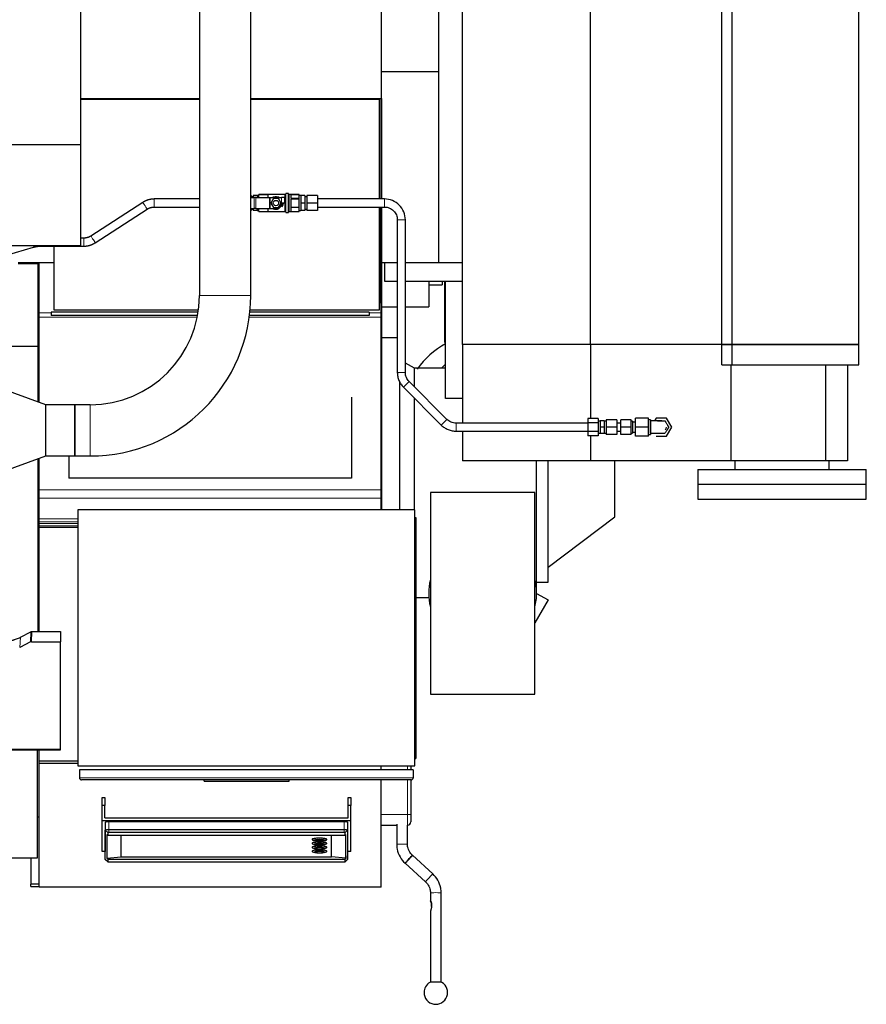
# Model space of a CAD drawing. Header units: inches. Extents: x 0 to 23760, y -13 to 16800.
# Tile 52 of 214: x 7259 to 8515, y 5482 to 6943. Entities that reach past the tile are written whole.
import ezdxf

# ---------------------------------------------------------------- set-up
doc = ezdxf.new("R2010")
doc.units = ezdxf.units.IN
doc.layers.add('254', color=7, linetype='Continuous', true_color=0xffffff)

msp = doc.modelspace()

# ---------------------------------------------------------------- linework, layer by layer
at = {"layer": '254', "color": 2, "linetype": 'Continuous', "lineweight": 25}
for p, q in [((7795.869, 6826.146), (7795.869, 7835.146)), ((8503.869, 6461.071), (8503.869, 7604.071)), ((7525.833, 7531.569), (7525.833, 6533.815)), ((7601.905, 6533.815), (7601.905, 7531.569)), ((7915.869, 6461.071), (7915.869, 7338.055)), ((7349.369, 7307.615), (7349.369, 6757.615)), ((8300.583, 6461.071), (8300.583, 7253.188)), ((8315.869, 6461.071), (8315.869, 7262.135)), ((7880.869, 6865.9), (7880.869, 7199.241)), ((8105.869, 6461.071), (8105.869, 7189.894)), ((7880.869, 6865.9), (7795.869, 6865.9)), ((7880.869, 6582.571), (7880.869, 6865.9)), ((7525.838, 6824.698), (7349.37, 6824.698)), ((7349.372, 6826.146), (7525.836, 6826.146)), ((7601.902, 6826.146), (7795.869, 6826.146)), ((7792.869, 6824.698), (7601.903, 6824.698)), ((7730.869, 6826.134), (7730.869, 6824.69)), ((7783.869, 6824.7), (7783.869, 6826.157)), ((7792.869, 6677.142), (7792.869, 6824.698)), ((7793.869, 6677.151), (7793.869, 6826.157)), ((7795.869, 6826.146), (7795.869, 6677.15)), ((7349.369, 6757.615), (3989.914, 6757.615)), ((7349.369, 6757.615), (7349.369, 6607.614)), ((7602.305, 6682.147), (7601.905, 6682.147)), ((7601.905, 6679.147), (7607.119, 6679.147)), ((7602.305, 6682.147), (7602.305, 6679.147)), ((7605.305, 6680.147), (7602.305, 6680.147)), ((7605.305, 6682.147), (7605.305, 6679.147)), ((7611.205, 6682.147), (7605.305, 6682.147)), ((7609.619, 6679.147), (7607.119, 6679.147)), ((7609.619, 6679.147), (7629.645, 6679.147)), ((7611.205, 6682.147), (7611.205, 6679.147)), ((7613.805, 6682.147), (7611.205, 6682.147)), ((7613.805, 6683.641), (7613.805, 6683.647)), ((7652.605, 6683.647), (7613.805, 6683.647)), ((7613.805, 6680.673), (7613.805, 6683.641)), ((7613.805, 6683.641), (7627.805, 6683.641)), ((7613.805, 6679.147), (7613.805, 6680.673)), ((7627.805, 6679.147), (7627.805, 6683.641)), ((7629.645, 6679.147), (7630.645, 6679.147)), ((7630.645, 6679.147), (7647.305, 6679.147)), ((7652.305, 6679.147), (7647.305, 6679.147)), ((7652.305, 6671.147), (7652.305, 6679.147)), ((7653.805, 6657.447), (7653.805, 6684.847)), ((7657.505, 6685.147), (7654.105, 6685.147)), ((7657.805, 6657.447), (7657.805, 6684.847)), ((7673.805, 6683.647), (7659.005, 6683.647)), ((7661.805, 6677.704), (7661.805, 6683.641)), ((7661.805, 6683.641), (7673.805, 6683.641)), ((7673.805, 6683.641), (7673.805, 6683.647)), ((7673.805, 6680.673), (7673.805, 6683.641)), ((7676.405, 6682.147), (7673.805, 6682.147)), ((7673.805, 6677.704), (7673.805, 6680.673)), ((7676.405, 6682.147), (7676.405, 6676.647)), ((7682.305, 6682.147), (7676.405, 6682.147)), ((7682.305, 6682.147), (7682.305, 6671.147)), ((7685.305, 6680.147), (7682.305, 6680.147)), ((7685.305, 6682.147), (7685.305, 6671.147)), ((7700.805, 6682.147), (7685.305, 6682.147)), ((7700.805, 6682.147), (7700.805, 6671.147)), ((7441.835, 6672.156), (7364.811, 6622.206)), ((7635.553, 6677.647), (7631.8, 6671.147)), ((7631.8, 6671.147), (7635.553, 6664.647)), ((7643.058, 6677.647), (7635.553, 6677.647)), ((7635.553, 6664.647), (7643.058, 6664.647)), ((7646.811, 6671.147), (7643.058, 6677.647)), ((7643.058, 6664.647), (7646.811, 6671.147)), ((7652.305, 6671.147), (7647.305, 6671.147)), ((7673.805, 6677.704), (7661.805, 6677.704)), ((7661.805, 6665.209), (7661.805, 6677.084)), ((7673.805, 6677.084), (7661.805, 6677.084)), ((7661.805, 6665.209), (7673.805, 6665.209)), ((7661.805, 6658.652), (7661.805, 6664.589)), ((7673.805, 6664.589), (7661.805, 6664.589)), ((7673.805, 6677.084), (7673.805, 6677.704)), ((7673.805, 6671.147), (7673.805, 6677.084)), ((7673.805, 6665.209), (7673.805, 6671.147)), ((7673.805, 6664.589), (7673.805, 6665.209)), ((7673.805, 6661.62), (7673.805, 6664.589)), ((7676.405, 6676.647), (7676.405, 6671.147)), ((7676.405, 6671.147), (7676.405, 6665.647)), ((7682.305, 6671.147), (7676.405, 6671.147)), ((7676.405, 6665.647), (7676.405, 6660.147)), ((7682.305, 6671.147), (7682.305, 6660.147)), ((7685.305, 6671.147), (7685.305, 6660.147)), ((7700.805, 6671.147), (7685.305, 6671.147)), ((7700.805, 6671.147), (7700.805, 6660.147)), ((7792.869, 6512.698), (7792.869, 6665.149)), ((7793.869, 6523.792), (7793.869, 6665.166)), ((7795.369, 6508.373), (7795.369, 6665.145)), ((7795.869, 6665.148), (7795.869, 6582.571)), ((7371.34, 6612.138), (7448.364, 6662.088)), ((7601.905, 6663.147), (7607.119, 6663.147)), ((7602.305, 6660.147), (7601.905, 6660.147)), ((7602.305, 6663.147), (7602.305, 6660.147)), ((7602.305, 6662.147), (7605.305, 6662.147)), ((7605.305, 6663.147), (7605.305, 6660.147)), ((7611.205, 6660.147), (7605.305, 6660.147)), ((7609.619, 6663.147), (7607.119, 6663.147)), ((7609.619, 6663.147), (7629.645, 6663.147)), ((7611.205, 6663.147), (7611.205, 6660.147)), ((7611.205, 6660.147), (7613.805, 6660.147)), ((7613.805, 6661.62), (7613.805, 6663.147)), ((7613.805, 6658.652), (7613.805, 6661.62)), ((7613.805, 6658.652), (7627.805, 6658.652)), ((7613.805, 6658.647), (7613.805, 6658.652)), ((7613.805, 6658.647), (7652.605, 6658.647)), ((7627.805, 6658.652), (7627.805, 6663.146)), ((7629.645, 6663.147), (7630.645, 6663.147)), ((7630.645, 6663.147), (7639.305, 6663.147)), ((7654.105, 6657.147), (7657.505, 6657.147)), ((7659.005, 6658.647), (7673.805, 6658.647)), ((7661.805, 6658.652), (7673.805, 6658.652)), ((7673.805, 6658.652), (7673.805, 6661.62)), ((7673.805, 6660.147), (7676.405, 6660.147)), ((7673.805, 6658.647), (7673.805, 6658.652)), ((7682.305, 6660.147), (7676.405, 6660.147)), ((7682.305, 6662.147), (7685.305, 6662.147)), ((7700.805, 6660.147), (7685.305, 6660.147)), ((7819.305, 6646.147), (7819.305, 6419.637)), ((7831.305, 6419.637), (7831.305, 6646.147)), ((7349.369, 6607.614), (3958.869, 6607.614)), ((6962.761, 6511.607), (7279.608, 6605.624)), ((7290.846, 6607.147), (7354.472, 6607.147)), ((7309.869, 6607.151), (7309.869, 6512.698)), ((7354.472, 6619.147), (7349.368, 6619.147)), ((7286.529, 6580.989), (7256.894, 6580.989)), ((7256.895, 6582.729), (7309.87, 6582.729)), ((7286.529, 6458.164), (7286.529, 6580.989)), ((7287.869, 6508.373), (7287.869, 6582.731)), ((7819.305, 6582.571), (7795.869, 6582.571)), ((7795.869, 6582.556), (7795.869, 6215.705)), ((7800.869, 6554.571), (7800.869, 6582.571)), ((7880.869, 6582.571), (7831.306, 6582.571)), ((7915.869, 6582.571), (7880.869, 6582.571)), ((7915.872, 6582.571), (7880.874, 6582.571)), ((7819.307, 6554.571), (7800.869, 6554.571)), ((7915.869, 6554.571), (7831.307, 6554.571)), ((7865.869, 6554.561), (7865.869, 6516.992)), ((7865.869, 6549.992), (7885.869, 6549.992)), ((7885.869, 6554.57), (7885.869, 6549.992)), ((7889.777, 6464.374), (7889.777, 6554.574)), ((7890.915, 6381.292), (7890.915, 6554.569)), ((7793.869, 6523.792), (7792.869, 6523.792)), ((7793.869, 6523.207), (7792.869, 6523.207)), ((7793.869, 6523.207), (7793.869, 6523.792)), ((7287.869, 6501.637), (7287.869, 6508.373)), ((7523.938, 6509.09), (7305.869, 6509.09)), ((7305.869, 6509.09), (7305.869, 6504.09)), ((7523.083, 6504.09), (7305.869, 6504.09)), ((7309.869, 6512.698), (7524.457, 6512.698)), ((7777.369, 6504.09), (7600.041, 6504.09)), ((7777.369, 6509.09), (7600.616, 6509.09)), ((7600.96, 6512.698), (7792.869, 6512.698)), ((7777.369, 6509.09), (7777.369, 6504.09)), ((7795.369, 6501.637), (7795.369, 6508.373)), ((7795.869, 6516.992), (7819.306, 6516.992)), ((7831.305, 6516.992), (7865.869, 6516.992)), ((7287.869, 6375.453), (7287.869, 6501.637)), ((7795.369, 6245.67), (7795.369, 6501.637)), ((7819.305, 6470.892), (7795.869, 6470.892)), ((7890.918, 6464.374), (7889.777, 6464.374)), ((8105.869, 6461.071), (7915.869, 6461.071)), ((8105.869, 6461.071), (7915.869, 6461.071)), ((7915.869, 6461.071), (7915.869, 6344.571)), ((8300.583, 6461.071), (8105.869, 6461.071)), ((8300.583, 6461.071), (8105.869, 6461.071)), ((8105.869, 6461.071), (8105.869, 6351.275)), ((8315.869, 6461.071), (8300.583, 6461.071)), ((8300.583, 6461.071), (8315.869, 6461.071)), ((8300.583, 6431.071), (8300.583, 6461.071)), ((8503.869, 6461.071), (8315.869, 6461.071)), ((8315.869, 6461.071), (8503.869, 6461.071)), ((8315.869, 6431.071), (8315.869, 6461.071)), ((8503.869, 6431.071), (8503.869, 6461.071)), ((7286.529, 6458.164), (6798.529, 6458.164)), ((7286.529, 6375.94), (7286.529, 6458.164)), ((7844.869, 6425.892), (7831.306, 6433.722)), ((7884.794, 6425.892), (7890.914, 6432.012)), ((8300.583, 6431.071), (8315.869, 6431.071)), ((8313.93, 6431.071), (8313.93, 6288.571)), ((8315.869, 6431.071), (8503.869, 6431.071)), ((8454.236, 6431.071), (8454.236, 6288.571)), ((8486.869, 6431.069), (8486.869, 6288.571)), ((7844.869, 6398.198), (7844.869, 6425.892)), ((7890.917, 6425.892), (7844.869, 6425.892)), ((7297.869, 6371.815), (7197.869, 6408.212)), ((7822.869, 6215.709), (7822.869, 6406.453)), ((7892.936, 6350.136), (7836.87, 6406.202)), ((7828.385, 6397.717), (7884.451, 6341.651)), ((7297.869, 6295.815), (7297.869, 6371.815)), ((7340.832, 6371.815), (7297.869, 6371.815)), ((7340.819, 6295.827), (7340.819, 6371.802)), ((7363.869, 6371.851), (7340.869, 6371.851)), ((7340.869, 6371.851), (7340.869, 6295.779)), ((7751.369, 6382.796), (7751.369, 6262.696)), ((7844.869, 6215.692), (7844.869, 6381.229)), ((7915.871, 6381.292), (7890.915, 6381.292)), ((8101.805, 6344.571), (7906.371, 6344.571)), ((8101.805, 6351.273), (8101.805, 6344.922)), ((8117.305, 6351.273), (8101.805, 6351.273)), ((8101.805, 6344.922), (8101.805, 6332.22)), ((8117.305, 6344.922), (8101.805, 6344.922)), ((8117.305, 6351.273), (8117.305, 6344.922)), ((8120.305, 6347.571), (8117.305, 6347.571)), ((8117.305, 6344.922), (8117.305, 6332.22)), ((8120.305, 6348.071), (8120.305, 6338.571)), ((8126.305, 6348.071), (8120.305, 6348.071)), ((8126.305, 6348.071), (8126.305, 6338.571)), ((8129.305, 6347.571), (8126.305, 6347.571)), ((8129.305, 6349.571), (8129.305, 6338.571)), ((8144.805, 6349.571), (8129.305, 6349.571)), ((8144.805, 6349.571), (8144.805, 6338.571)), ((8150.805, 6344.571), (8144.805, 6344.571)), ((8150.805, 6338.571), (8150.805, 6349.571)), ((8166.305, 6349.571), (8150.805, 6349.571)), ((8166.305, 6338.571), (8166.305, 6349.571)), ((8168.305, 6347.571), (8166.305, 6347.571)), ((8168.305, 6347.571), (8168.305, 6338.571)), ((8172.805, 6346.071), (8168.305, 6346.071)), ((8172.805, 6338.571), (8172.805, 6352.071)), ((8191.805, 6352.071), (8172.805, 6352.071)), ((8191.805, 6338.571), (8191.805, 6352.071)), ((8194.805, 6349.571), (8191.805, 6349.571)), ((8194.805, 6349.571), (8194.805, 6338.571)), ((8203.011, 6352.071), (8200.701, 6348.07)), ((8218.6, 6352.071), (8203.011, 6352.071)), ((8226.394, 6338.571), (8218.6, 6352.071)), ((7906.371, 6332.571), (8101.805, 6332.571)), ((7915.869, 6332.572), (7915.869, 6288.571)), ((8101.805, 6332.22), (8101.805, 6325.869)), ((8117.305, 6332.22), (8101.805, 6332.22)), ((8117.305, 6332.22), (8117.305, 6325.869)), ((8117.305, 6329.571), (8120.305, 6329.571)), ((8120.305, 6338.571), (8120.305, 6329.071)), ((8126.305, 6338.571), (8120.305, 6338.571)), ((8126.305, 6329.071), (8120.305, 6329.071)), ((8126.305, 6338.571), (8126.305, 6329.071)), ((8126.305, 6329.571), (8129.305, 6329.571)), ((8129.305, 6338.571), (8129.305, 6327.571)), ((8144.805, 6338.571), (8129.305, 6338.571)), ((8144.805, 6327.571), (8129.305, 6327.571)), ((8144.805, 6338.571), (8144.805, 6327.571)), ((8144.805, 6332.571), (8150.805, 6332.571)), ((8150.805, 6327.571), (8150.805, 6338.571)), ((8166.305, 6338.571), (8150.805, 6338.571)), ((8166.305, 6327.571), (8150.805, 6327.571)), ((8166.305, 6327.571), (8166.305, 6338.571)), ((8166.305, 6329.571), (8168.305, 6329.571)), ((8168.305, 6338.571), (8168.305, 6329.571)), ((8168.305, 6331.071), (8172.805, 6331.071)), ((8172.805, 6325.071), (8172.805, 6338.571)), ((8191.805, 6338.571), (8172.805, 6338.571)), ((8191.805, 6325.071), (8191.805, 6338.571)), ((8191.805, 6327.571), (8194.805, 6327.571)), ((8194.805, 6338.571), (8194.805, 6327.571)), ((8218.6, 6325.071), (8226.394, 6338.571)), ((8117.305, 6325.869), (8101.805, 6325.869)), ((8105.869, 6325.871), (8105.869, 6288.571)), ((8191.805, 6325.071), (8172.805, 6325.071)), ((8203.011, 6325.071), (8218.6, 6325.071)), ((7197.869, 6259.418), (7297.869, 6295.815)), ((7286.529, 6035.097), (7286.529, 6291.684)), ((7287.869, 6245.67), (7287.869, 6292.176)), ((7297.869, 6295.815), (7340.832, 6295.815)), ((7331.869, 6295.816), (7331.869, 6262.696)), ((7340.869, 6295.779), (7363.869, 6295.779)), ((8105.869, 6288.571), (7915.869, 6288.571)), ((8025.869, 6091.892), (8025.869, 6288.576)), ((8042.869, 6108.392), (8042.869, 6288.563)), ((8313.93, 6288.571), (8105.869, 6288.571)), ((8141.869, 6205.392), (8141.869, 6288.568)), ((8454.236, 6288.571), (8313.93, 6288.571)), ((8320.019, 6288.571), (8320.019, 6275.692)), ((8486.869, 6288.571), (8454.236, 6288.571)), ((8459.719, 6275.692), (8459.719, 6288.571)), ((8264.869, 6275.692), (8514.869, 6275.692)), ((8264.869, 6275.692), (8264.869, 6253.692)), ((8514.869, 6253.692), (8514.869, 6275.692)), ((7751.369, 6262.696), (7331.869, 6262.696)), ((7287.869, 6232.943), (7287.869, 6245.67)), ((7795.369, 6232.943), (7795.369, 6245.67)), ((8023.369, 6241.492), (7868.369, 6241.492)), ((7868.369, 6241.492), (7868.369, 5942.292)), ((8023.369, 5942.292), (8023.369, 6241.492)), ((8264.869, 6253.692), (8514.869, 6253.692)), ((8264.869, 6253.692), (8514.869, 6253.692)), ((8264.869, 6253.692), (8264.869, 6231.692)), ((8514.869, 6231.692), (8514.869, 6253.692)), ((7287.869, 6202.483), (7287.869, 6232.943)), ((7795.369, 6215.692), (7795.369, 6232.943)), ((8264.869, 6231.692), (8514.869, 6231.692)), ((7845.369, 6215.692), (7345.369, 6215.692)), ((7345.369, 6215.692), (7345.369, 5835.692)), ((7845.369, 5835.692), (7845.369, 6215.692)), ((7287.869, 6198.052), (7287.869, 6202.483)), ((7287.869, 6195.518), (7287.869, 6198.052)), ((7845.369, 6204.692), (7846.869, 6204.692)), ((7846.869, 6204.692), (7846.869, 5846.692)), ((8042.869, 6130.792), (8141.869, 6205.392)), ((7287.869, 6191.986), (7287.869, 6195.518)), ((7287.869, 6189.521), (7287.869, 6191.986)), ((7287.869, 6035.088), (7287.869, 6189.521)), ((7345.375, 6189.521), (7287.869, 6189.521)), ((8025.869, 6108.392), (8042.869, 6108.392)), ((7846.87, 6085.892), (7865.869, 6085.892)), ((7866.095, 6085.892), (7865.869, 6085.892)), ((8042.946, 6082.033), (8023.369, 6048.125)), ((8025.869, 6091.892), (8042.946, 6082.033)), ((7277.482, 6035.09), (7319.869, 6035.09)), ((7319.869, 6035.09), (7319.869, 6020.1)), ((7260.305, 6026.706), (7275.983, 6034.734)), ((7275.413, 6019.748), (7259.249, 6011.575)), ((7276.912, 6020.1), (7319.869, 6020.1)), ((7319.869, 5860.62), (7319.869, 6020.1)), ((7868.369, 5942.292), (8023.369, 5942.292)), ((7319.869, 5859.589), (7319.869, 5860.62)), ((7185.65, 5859.589), (7319.869, 5859.589)), ((7285.369, 5859.589), (7285.369, 5698.655)), ((7287.869, 5842.662), (7287.869, 5859.593)), ((7845.369, 5846.692), (7846.869, 5846.692)), ((7287.869, 5840.596), (7287.869, 5842.662)), ((7345.375, 5842.662), (7287.869, 5842.662)), ((7287.869, 5839.232), (7287.869, 5840.597)), ((7287.869, 5655.78), (7287.869, 5839.232)), ((7345.375, 5839.232), (7287.869, 5839.232)), ((7345.369, 5835.692), (7845.369, 5835.692)), ((7795.369, 5830.065), (7795.369, 5835.692)), ((7839.421, 5835.691), (7839.421, 5830.067)), ((7842.869, 5830.067), (7347.869, 5830.067)), ((7347.869, 5830.067), (7347.869, 5818.067)), ((7842.869, 5830.067), (7842.869, 5818.067)), ((7839.869, 5815.067), (7350.869, 5815.067)), ((7532.869, 5813.067), (7532.869, 5815.067)), ((7532.869, 5813.067), (7658.869, 5813.067)), ((7658.869, 5813.067), (7658.869, 5815.067)), ((7795.369, 5655.78), (7795.369, 5815.065)), ((7839.421, 5815.067), (7839.421, 5763.733)), ((7381.369, 5777.17), (7381.369, 5789.018)), ((7381.369, 5789.018), (7385.369, 5789.018)), ((7385.369, 5789.018), (7385.369, 5777.17)), ((7746.369, 5777.17), (7746.369, 5789.018)), ((7746.369, 5789.018), (7750.369, 5789.018)), ((7750.369, 5789.018), (7750.369, 5777.17)), ((7385.369, 5777.17), (7381.369, 5777.17)), ((7381.369, 5754.835), (7381.369, 5777.17)), ((7385.369, 5758.774), (7385.369, 5777.17)), ((7750.369, 5777.17), (7746.369, 5777.17)), ((7746.369, 5758.774), (7746.369, 5777.17)), ((7750.369, 5754.835), (7750.369, 5777.17)), ((7287.871, 5759.68), (7285.37, 5759.68)), ((7385.369, 5758.774), (7746.369, 5758.774)), ((7839.421, 5763.733), (7839.421, 5752.714)), ((7381.369, 5754.835), (7750.369, 5754.835)), ((7381.369, 5708.992), (7381.369, 5754.835)), ((7385.827, 5751.76), (7385.827, 5708.521)), ((7740.369, 5752.722), (7391.369, 5752.722)), ((7745.911, 5708.521), (7745.911, 5751.76)), ((7750.369, 5708.992), (7750.369, 5754.835)), ((7795.37, 5747.714), (7818.421, 5747.714)), ((7818.421, 5749.328), (7818.421, 5719.346)), ((7834.421, 5719.346), (7834.421, 5747.724)), ((7386.236, 5696.997), (7386.236, 5740.236)), ((7388.588, 5734.111), (7388.588, 5698.648)), ((7388.588, 5734.111), (7389.858, 5733.157)), ((7389.858, 5736.791), (7389.858, 5733.157)), ((7389.858, 5733.157), (7741.88, 5733.157)), ((7740.369, 5741.127), (7391.369, 5741.127)), ((7740.369, 5737.053), (7391.369, 5737.053)), ((7409.869, 5700.761), (7409.869, 5733.157)), ((7721.869, 5700.761), (7721.869, 5733.157)), ((7741.88, 5733.157), (7741.88, 5736.791)), ((7741.88, 5733.157), (7743.151, 5734.111)), ((7743.151, 5698.648), (7743.151, 5734.111)), ((7745.503, 5740.236), (7745.503, 5696.997)), ((7692.869, 5726.828), (7692.869, 5726.533)), ((7692.869, 5720.956), (7692.869, 5720.66)), ((7692.869, 5715.088), (7692.869, 5714.792)), ((7693.638, 5725.831), (7695.964, 5724.809)), ((7693.638, 5719.958), (7695.964, 5718.936)), ((7693.638, 5714.091), (7695.964, 5713.069)), ((7697.269, 5726.089), (7697.269, 5725.597)), ((7697.269, 5720.216), (7697.269, 5719.725)), ((7697.269, 5714.349), (7697.269, 5713.857)), ((7710.469, 5725.597), (7710.469, 5726.089)), ((7710.469, 5719.725), (7710.469, 5720.216)), ((7710.469, 5713.857), (7710.469, 5714.349)), ((7711.775, 5724.809), (7714.1, 5725.831)), ((7711.775, 5718.936), (7714.1, 5719.958)), ((7711.775, 5713.069), (7714.1, 5714.091)), ((7714.869, 5726.533), (7714.869, 5726.828)), ((7714.869, 5720.66), (7714.869, 5720.956)), ((7714.869, 5714.792), (7714.869, 5715.088)), ((7385.832, 5708.992), (7381.369, 5708.992)), ((7386.236, 5696.997), (7385.827, 5708.521)), ((7388.588, 5698.648), (7409.869, 5700.761)), ((7409.869, 5700.761), (7721.869, 5700.761)), ((7692.869, 5709.22), (7692.869, 5708.925)), ((7693.638, 5708.223), (7695.964, 5707.201)), ((7697.269, 5708.481), (7697.269, 5707.989)), ((7710.469, 5707.989), (7710.469, 5708.481)), ((7711.775, 5707.201), (7714.1, 5708.223)), ((7714.869, 5708.925), (7714.869, 5709.22)), ((7743.151, 5698.648), (7721.869, 5700.761)), ((7745.503, 5696.997), (7745.911, 5708.521)), ((7750.369, 5708.992), (7745.907, 5708.992)), ((7841.619, 5703.083), (7841.619, 5703.083)), ((7871.982, 5675.492), (7841.619, 5703.083)), ((7285.369, 5698.655), (6148.369, 5698.655)), ((7275.845, 5698.655), (7275.845, 5660.177)), ((7386.236, 5696.997), (7386.322, 5696.834)), ((7386.322, 5696.834), (7389.884, 5693.504)), ((7388.588, 5698.648), (7389.858, 5697.186)), ((7389.858, 5697.186), (7741.88, 5697.186)), ((7389.858, 5697.186), (7389.858, 5693.552)), ((7391.369, 5693.29), (7740.369, 5693.29)), ((7741.855, 5693.504), (7745.416, 5696.834)), ((7741.88, 5697.186), (7743.151, 5698.648)), ((7741.88, 5693.552), (7741.88, 5697.186)), ((7745.416, 5696.834), (7745.503, 5696.997)), ((7830.859, 5691.241), (7861.222, 5663.651)), ((7275.845, 5656.947), (7275.845, 5660.177)), ((7287.871, 5660.177), (7275.845, 5660.177)), ((7275.845, 5656.947), (7287.871, 5656.947)), ((7795.369, 5655.78), (7287.869, 5655.78)), ((7868.421, 5647.387), (7868.421, 5635.52)), ((7884.421, 5514.614), (7884.421, 5647.387)), ((7868.421, 5620.225), (7868.421, 5514.614))]:
    msp.add_line(p, q, dxfattribs=at)
at = {"layer": '254', "color": 110, "linetype": 'Continuous', "lineweight": 13}
for p, q in [((7607.119, 6663.147), (7607.119, 6679.147)), ((7609.619, 6663.147), (7609.619, 6679.147)), ((7629.645, 6663.147), (7629.645, 6679.147)), ((7630.645, 6663.147), (7630.645, 6679.147)), ((7647.305, 6671.147), (7647.305, 6679.147)), ((7652.605, 6658.647), (7652.605, 6683.647)), ((7654.105, 6657.147), (7654.105, 6685.147)), ((7657.505, 6657.147), (7657.505, 6685.147)), ((7659.005, 6658.647), (7659.005, 6683.647)), ((7458.702, 6665.147), (7458.702, 6677.147)), ((7800.305, 6665.147), (7800.305, 6677.147)), ((7819.305, 6646.147), (7831.305, 6646.147)), ((7290.846, 6607.147), (7290.846, 6607.614)), ((7354.472, 6607.147), (7354.472, 6619.147)), ((7601.905, 6533.815), (7525.833, 6533.815)), ((7305.87, 6508.373), (7287.869, 6508.373)), ((7795.369, 6508.373), (7777.369, 6508.373)), ((7522.612, 6501.637), (7287.869, 6501.637)), ((7795.369, 6501.637), (7599.72, 6501.637)), ((7819.305, 6419.637), (7831.305, 6419.637)), ((7828.385, 6397.717), (7836.87, 6406.202)), ((7363.869, 6295.779), (7363.869, 6371.851)), ((7884.451, 6341.651), (7892.936, 6350.136)), ((7906.371, 6332.571), (7906.371, 6344.571)), ((8205.338, 6348.068), (8205.322, 6348.068)), ((7795.369, 6245.67), (7287.869, 6245.67)), ((7795.369, 6232.943), (7287.869, 6232.943)), ((7345.375, 6202.483), (7287.869, 6202.483)), ((7345.375, 6198.052), (7287.869, 6198.052)), ((7345.375, 6195.518), (7287.869, 6195.518)), ((7345.375, 6191.986), (7287.869, 6191.986)), ((7277.482, 6035.09), (7276.912, 6020.1)), ((7259.249, 6011.575), (7260.305, 6026.706)), ((7275.413, 6019.748), (7275.983, 6034.734)), ((7185.937, 5860.62), (7319.869, 5860.62)), ((7834.421, 5830.066), (7834.421, 5835.692)), ((7347.869, 5818.067), (7842.869, 5818.067)), ((7834.421, 5763.481), (7834.421, 5815.067)), ((7834.421, 5763.481), (7795.37, 5763.481)), ((7834.421, 5747.724), (7834.421, 5763.481)), ((7386.236, 5740.236), (7385.827, 5751.76)), ((7391.369, 5741.127), (7391.369, 5752.722)), ((7740.369, 5741.127), (7740.369, 5752.722)), ((7745.503, 5740.236), (7745.911, 5751.76)), ((7389.858, 5736.791), (7386.236, 5740.236)), ((7391.369, 5737.053), (7391.369, 5741.127)), ((7740.369, 5737.053), (7740.369, 5741.127)), ((7741.88, 5736.791), (7745.503, 5740.236)), ((7841.621, 5703.079), (7841.619, 5703.083)), ((7389.858, 5693.552), (7386.236, 5696.997)), ((7741.88, 5693.552), (7745.503, 5696.997))]:
    msp.add_line(p, q, dxfattribs=at)
at = {"layer": '254', "color": 2, "linetype": 'Continuous', "lineweight": 25}
msp.add_circle((7639.305, 6671.147), 4, dxfattribs=at)
for centre, radius, start, end in [((7652.605, 6684.847), 1.2, 270, 0), ((7654.105, 6684.847), 0.3, 90, 180), ((7657.505, 6684.847), 0.3, 0, 90), ((7659.005, 6684.847), 1.2, 180, 270), ((7639.305, 6671.147), 8, 270, 0), ((7652.605, 6657.447), 1.2, 0, 90), ((7654.105, 6657.447), 0.3, 180, 270), ((7657.505, 6657.447), 0.3, 270, 0), ((7659.005, 6657.447), 1.2, 90, 180), ((7363.869, 6533.815), 161.964, 270, 0), ((7363.869, 6533.815), 238.036, 270, 0), ((7950.869, 6352.692), 125, 118.659375, 144.79875), ((8210.805, 6338.571), 7.5, 328.7475, 0), ((7945.869, 6091.892), 80, 165.639375, 194.360625), ((7945.869, 6091.892), 80, 0, 14.36625), ((7945.869, 6091.892), 80, 345.63375, 0), ((7350.869, 5818.067), 3, 180, 270), ((7839.869, 5818.067), 3, 270, 0), ((7834.421, 5752.714), 5, 270, 0), ((7876.421, 5499.469), 17.5, 180, 59.108724), ((7876.421, 5499.469), 17.5, 120.891285, 180)]:
    msp.add_arc(centre, radius, start, end, dxfattribs=at)
at = {"layer": '254', "color": 110, "linetype": 'Continuous', "lineweight": 13}
for centre, major_axis, ratio, start_param, end_param in [((7445.099, 6667.122), (3.265, -5.034), 0.00573249, 0, 3.14159265), ((7368.075, 6617.172), (3.265, -5.034), 0.00573249, 0.40074941, 3.14630658), ((7277.901, 6611.376), (1.707, -5.752), 0.45135282, 0.0000874, 0.73247118), ((7834.421, 5763.733), (5, 0), 0.05044761, 4.71238898, 6.28318531), ((7703.869, 5725.302), (6.3, 0), 0.17364818, 3.14159265, 4.70168793), ((7703.869, 5719.429), (6.3, 0), 0.17364818, 3.14159265, 4.70168793), ((7826.421, 5719.346), (8, 0), 0.0348995, 1.57079633, 3.14198538), ((7826.421, 5719.346), (8, 0), 0.0348995, 0.00441787, 1.57079633), ((7703.869, 5713.561), (6.3, 0), 0.17364818, 3.14159265, 4.70168793), ((7703.869, 5707.694), (6.3, 0), 0.17364818, 3.14159265, 4.70168793), ((7836.239, 5697.162), (5.38, 5.921), 0.02237934, 0, 1.54545093), ((7836.239, 5697.162), (5.38, 5.921), 0.02237934, 1.54545093, 3.14167452), ((7866.602, 5669.571), (5.38, 5.921), 0.02237934, 1.54545093, 3.14275445), ((7866.602, 5669.571), (5.38, 5.921), 0.02237934, 0.00037645, 1.54545093), ((7876.422, 5647.384), (8, 0), 0.03494532, 1.57093898, 3.13217515), ((7876.422, 5647.384), (8, 0), 0.03494532, 0.01119746, 1.57093898)]:
    msp.add_ellipse(centre, major_axis=major_axis, ratio=ratio, start_param=start_param, end_param=end_param, dxfattribs=at)
at = {"layer": '254', "color": 2, "linetype": 'Continuous', "lineweight": 25}
for centre, major_axis, ratio, start_param, end_param in [((7368.075, 6617.172), (3.265, -5.034), 0.00573249, 0, 0.40074941), ((7277.484, 6032.428), (3, -0.007), 0.88743113, 1.57348781, 2.09669196), ((7276.915, 6017.471), (3, -0.011), 0.87613282, 1.57510621, 2.09831036), ((7391.369, 5751.76), (-5.542, 0), 0.17364818, 4.71238898, 6.28318531), ((7740.369, 5751.76), (-5.542, 0), 0.17364818, 3.14159265, 4.71238898), ((7391.369, 5740.236), (5.133, 0), 0.17364818, 1.57079635, 3.14159264), ((7391.369, 5736.791), (1.511, 0), 0.17364818, 1.57079636, 3.14159264), ((7703.869, 5726.828), (11, 0), 0.17364818, 0, 3.14159265), ((7703.869, 5726.533), (-11, 0), 0.17364818, 4.71238898, 6.28318531), ((7703.869, 5726.533), (-11, 0), 0.17364818, 2.76538693, 4.71238898), ((7740.369, 5740.236), (5.133, 0), 0.17364818, 0, 1.57079632), ((7740.369, 5736.791), (1.511, 0), 0.17364818, 0, 1.57079631), ((7703.869, 5726.533), (-11, 0), 0.17364818, 0, 0.37620572), ((7703.869, 5720.956), (11, 0), 0.17364818, 0, 3.14159265), ((7703.869, 5720.66), (-11, 0), 0.17364818, 4.71238898, 6.28318531), ((7703.869, 5720.66), (-11, 0), 0.17364818, 0, 0.37620572), ((7703.869, 5715.088), (11, 0), 0.17364818, 0, 3.14159265), ((7703.869, 5714.792), (-11, 0), 0.17364818, 4.71238898, 6.28318531), ((7703.869, 5714.792), (-11, 0), 0.17364818, 0, 0.37620572), ((7703.869, 5725.597), (6.6, 0), 0.17364818, 2.11193566, 3.14159265), ((7703.869, 5719.725), (6.6, 0), 0.17364818, 2.10859772, 3.14159265), ((7703.869, 5713.857), (6.6, 0), 0.17364818, 2.10908859, 3.14159265), ((7703.869, 5725.302), (6.3, 0), 0.17364818, 0, 3.14159265), ((7703.869, 5719.429), (6.3, 0), 0.17364818, 0, 3.14159265), ((7703.869, 5713.561), (6.3, 0), 0.17364818, 0, 3.14159265), ((7703.869, 5725.302), (6.3, 0), 0.17364818, 4.70168793, 6.28318531), ((7703.869, 5719.429), (6.3, 0), 0.17364818, 4.70168793, 6.28318531), ((7703.869, 5720.66), (-11, 0), 0.17364818, 2.76538693, 4.71238898), ((7703.869, 5714.792), (-11, 0), 0.17364818, 2.76538693, 4.71238898), ((7703.869, 5719.725), (6.6, 0), 0.17364818, 0, 1.03289676), ((7703.869, 5713.857), (6.6, 0), 0.17364818, 0, 1.03240589), ((7703.869, 5725.597), (6.6, 0), 0.17364818, 0, 1.02955882), ((7703.869, 5709.22), (11, 0), 0.17364818, 0, 3.14159265), ((7703.869, 5708.925), (-11, 0), 0.17364818, 4.71238898, 6.28318531), ((7703.869, 5708.925), (-11, 0), 0.17364818, 0, 0.37620572), ((7703.869, 5707.989), (6.6, 0), 0.17364818, 2.10967764, 3.14159265), ((7703.869, 5707.694), (6.3, 0), 0.17364818, 0, 3.14159265), ((7703.869, 5713.561), (6.3, 0), 0.17364818, 4.70168793, 6.28318531), ((7703.869, 5707.694), (6.3, 0), 0.17364818, 4.70168793, 6.28318531), ((7703.869, 5708.925), (-11, 0), 0.17364818, 2.76538693, 4.71238898), ((7703.869, 5707.989), (6.6, 0), 0.17364818, 0, 1.03181684), ((7836.239, 5697.162), (5.38, 5.921), 0.02237934, 0, 6.26332385), ((7391.369, 5693.552), (1.511, 0), 0.17364818, 3.14159269, 4.71238897), ((7740.369, 5693.552), (1.511, 0), 0.17364818, 4.71238901, 6.28318529), ((7876.421, 5514.469), (9, 0), 0.03494532, 0.05791347, 3.08333881)]:
    msp.add_ellipse(centre, major_axis=major_axis, ratio=ratio, start_param=start_param, end_param=end_param, dxfattribs=at)
for centre, major_axis in [((7703.869, 5725.351), (-8.5, 0)), ((7703.869, 5719.478), (-8.5, 0)), ((7703.869, 5713.611), (-8.5, 0)), ((7703.869, 5725.351), (7.85, 0)), ((7703.869, 5719.478), (7.85, 0)), ((7703.869, 5713.611), (7.85, 0)), ((7703.869, 5707.743), (-8.5, 0)), ((7703.869, 5707.743), (7.85, 0))]:
    msp.add_ellipse(centre, major_axis=major_axis, ratio=0.17364818, dxfattribs=at)
at = {"layer": '254', "color": 110, "linetype": 'Continuous', "lineweight": 13}
for points, knots in [([(7633.557, 6679.232), (7633.665, 6679.288), (7633.773, 6679.344), (7634.03, 6679.469), (7634.179, 6679.538), (7634.633, 6679.737), (7634.942, 6679.856), (7635.572, 6680.071), (7635.893, 6680.166), (7636.385, 6680.29), (7636.551, 6680.328), (7636.802, 6680.381), (7636.886, 6680.398), (7637.056, 6680.429), (7637.141, 6680.444), (7637.569, 6680.515), (7637.913, 6680.558), (7638.606, 6680.615), (7638.955, 6680.629), (7639.395, 6680.629), (7639.483, 6680.628), (7639.659, 6680.625), (7639.747, 6680.622), (7640.01, 6680.611), (7640.185, 6680.6), (7640.706, 6680.557), (7641.049, 6680.514), (7641.559, 6680.429), (7641.728, 6680.398), (7641.98, 6680.345), (7642.064, 6680.327), (7642.231, 6680.288), (7642.314, 6680.268), (7642.726, 6680.164), (7643.047, 6680.069), (7643.675, 6679.854), (7643.982, 6679.735), (7644.432, 6679.538), (7644.581, 6679.469), (7644.801, 6679.361), (7644.874, 6679.325), (7645.02, 6679.25), (7645.092, 6679.211), (7645.17, 6679.169), (7645.175, 6679.166), (7645.181, 6679.163)], [0, 0, 0, 0, 0.03144443, 0.03144443, 0.07348243, 0.07348243, 0.15755843, 0.15755843, 0.24163444, 0.24163444, 0.28367244, 0.28367244, 0.30469144, 0.30469144, 0.32571044, 0.32571044, 0.40978645, 0.40978645, 0.49386245, 0.49386245, 0.51488145, 0.51488145, 0.53590045, 0.53590045, 0.57793846, 0.57793846, 0.66201446, 0.66201446, 0.70405246, 0.70405246, 0.72507146, 0.72507146, 0.74609047, 0.74609047, 0.83016647, 0.83016647, 0.91424248, 0.91424248, 0.95628048, 0.95628048, 0.97729948, 0.97729948, 0.99831848, 0.99831848, 1, 1, 1, 1]), ([(7650.305, 6671.147), (7650.305, 6670.801), (7650.284, 6670.457), (7650.229, 6670.026), (7650.21, 6669.896), (7650.188, 6669.766), (7650.173, 6669.68), (7650.165, 6669.636), (7650.124, 6669.421), (7650.085, 6669.252), (7649.956, 6668.75), (7649.85, 6668.425), (7649.664, 6667.951), (7649.597, 6667.795), (7649.491, 6667.565), (7649.436, 6667.45), (7649.379, 6667.337), (7649.34, 6667.261), (7649.32, 6667.224), (7649.141, 6666.888), (7648.967, 6666.603), (7648.594, 6666.057), (7648.395, 6665.797), (7648.178, 6665.542), (7648.173, 6665.536), (7648.169, 6665.53)], [0, 0, 0, 0, 0.16505984, 0.16505984, 0.20661569, 0.22739362, 0.22739362, 0.24817154, 0.24817154, 0.33128324, 0.33128324, 0.49750665, 0.49750665, 0.58061835, 0.58061835, 0.6221742, 0.64295213, 0.64295213, 0.66373005, 0.66373005, 0.82995346, 0.82995346, 0.99617686, 0.99617686, 1, 1, 1, 1]), ([(7642.897, 6662.184), (7642.733, 6662.135), (7642.568, 6662.089), (7642.318, 6662.026), (7642.235, 6662.006), (7642.109, 6661.977), (7642.067, 6661.968), (7641.984, 6661.949), (7641.774, 6661.904), (7641.562, 6661.864), (7641.053, 6661.779), (7640.709, 6661.737), (7640.188, 6661.693), (7640.014, 6661.682), (7639.75, 6661.671), (7639.662, 6661.669), (7639.486, 6661.665), (7639.397, 6661.664), (7638.958, 6661.664), (7638.608, 6661.678), (7637.915, 6661.735), (7637.571, 6661.778), (7637.187, 6661.841), (7637.144, 6661.849), (7637.059, 6661.864), (7637.016, 6661.871), (7636.889, 6661.895), (7636.635, 6661.945), (7636.387, 6662.003), (7635.894, 6662.127), (7635.573, 6662.222), (7634.944, 6662.436), (7634.636, 6662.556), (7634.258, 6662.721), (7634.183, 6662.754), (7634.033, 6662.824), (7633.959, 6662.859), (7633.77, 6662.951), (7633.656, 6663.009), (7633.543, 6663.069)], [0, 0, 0, 0, 0.05414318, 0.05414318, 0.08073609, 0.08073609, 0.09403255, 0.09403255, 0.10732901, 0.16051484, 0.16051484, 0.2668865, 0.2668865, 0.32007233, 0.32007233, 0.34666525, 0.34666525, 0.37325816, 0.37325816, 0.47962983, 0.47962983, 0.58600149, 0.58600149, 0.59929795, 0.59929795, 0.6125944, 0.6125944, 0.63918732, 0.69237315, 0.69237315, 0.79874481, 0.79874481, 0.90511648, 0.90511648, 0.93170939, 0.93170939, 0.95830231, 0.95830231, 1, 1, 1, 1])]:
    msp.add_open_spline(points, degree=3, knots=knots, dxfattribs=at)
at = {"layer": '254', "color": 2, "linetype": 'Continuous', "lineweight": 25}
for points, degree in [([(7458.702, 6677.147), (7449.563, 6677.036), (7441.835, 6672.156)], 2), ([(7448.364, 6662.088), (7453.073, 6665.174), (7458.702, 6665.147)], 2), ([(7525.832, 6677.146), (7458.702, 6677.146)], 1), ([(7458.702, 6665.147), (7525.832, 6665.147)], 1), ([(7800.305, 6677.146), (7700.805, 6677.146)], 1), ([(7700.805, 6665.147), (7800.305, 6665.147)], 1), ([(7364.811, 6622.206), (7360.102, 6619.12), (7354.472, 6619.147)], 2), ([(7279.621, 6605.628), (7284.747, 6607.147), (7290.846, 6607.147)], 2), ([(7354.472, 6607.147), (7363.612, 6607.258), (7371.34, 6612.138)], 2), ([(7340.819, 6371.802), (7340.836, 6371.819), (7340.853, 6371.835), (7340.869, 6371.851)], 3), ([(7340.819, 6295.827), (7340.836, 6295.811), (7340.853, 6295.795), (7340.869, 6295.779)], 3), ([(7701.56, 5724.291), (7702.545, 5724.181), (7703.79, 5724.203)], 2), ([(7701.56, 5718.418), (7702.545, 5718.308), (7703.79, 5718.331)], 2), ([(7701.56, 5712.551), (7702.545, 5712.441), (7703.79, 5712.463)], 2), ([(7701.56, 5706.683), (7702.545, 5706.573), (7703.79, 5706.595)], 2)]:
    msp.add_open_spline(points, degree=degree, dxfattribs=at)
for points, degree, knots in [([(7647.305, 6667.023), (7647.092, 6666.61), (7646.848, 6666.214), (7646.3, 6665.464), (7645.997, 6665.111), (7645.341, 6664.454), (7644.987, 6664.151), (7644.237, 6663.604), (7643.841, 6663.359), (7643.428, 6663.147)], 3, [0, 0, 0, 0, 0.25, 0.25, 0.5, 0.5, 0.75, 0.75, 1, 1, 1, 1]), ([(7648.305, 6671.147), (7648.305, 6670.79), (7648.284, 6670.433), (7648.199, 6669.724), (7648.136, 6669.372), (7647.968, 6668.678), (7647.863, 6668.336), (7647.613, 6667.667), (7647.469, 6667.34), (7647.305, 6667.023)], 3, [0, 0, 0, 0, 0.25, 0.25, 0.5, 0.5, 0.75, 0.75, 1, 1, 1, 1]), ([(7831.305, 6646.147), (7831.227, 6650.377), (7829.672, 6658.191), (7822.794, 6668.635), (7812.35, 6675.513), (7804.536, 6677.068), (7800.305, 6677.146)], 3, [0, 0, 0, 0, 0.2490767, 0.5, 0.7509233, 1, 1, 1, 1]), ([(7800.305, 6665.147), (7802.941, 6665.137), (7807.758, 6664.229), (7814.113, 6659.955), (7818.388, 6653.599), (7819.296, 6648.783), (7819.306, 6646.147)], 3, [0, 0, 0, 0, 0.25147398, 0.5, 0.74852602, 1, 1, 1, 1]), ([(7643.428, 6663.147), (7643.111, 6662.983), (7642.784, 6662.838), (7642.115, 6662.589), (7641.773, 6662.484), (7641.079, 6662.316), (7640.727, 6662.252), (7640.018, 6662.168), (7639.661, 6662.147), (7638.947, 6662.147), (7638.59, 6662.168), (7637.881, 6662.253), (7637.529, 6662.316), (7636.836, 6662.485), (7636.494, 6662.59), (7635.825, 6662.839), (7635.498, 6662.984), (7635.18, 6663.148)], 3, [0, 0, 0, 0, 0.125, 0.125, 0.25, 0.25, 0.375, 0.375, 0.5, 0.5, 0.625, 0.625, 0.75, 0.75, 0.875, 0.875, 1, 1, 1, 1]), ([(7819.306, 6419.637), (7819.325, 6417.622), (7819.735, 6413.606), (7821.533, 6407.719), (7824.425, 6402.285), (7826.974, 6399.155), (7828.385, 6397.717)], 3, [0, 0, 0, 0, 0.24561922, 0.5, 0.75438078, 1, 1, 1, 1]), ([(7836.87, 6406.202), (7835.944, 6407.112), (7834.361, 6409.02), (7832.581, 6412.295), (7831.524, 6415.87), (7831.294, 6418.338), (7831.305, 6419.637)], 3, [0, 0, 0, 0, 0.25716361, 0.5, 0.74283639, 1, 1, 1, 1]), ([(7906.371, 6344.57), (7905.073, 6344.56), (7902.604, 6344.79), (7899.03, 6345.846), (7895.755, 6347.627), (7893.847, 6349.21), (7892.936, 6350.136)], 3, [0, 0, 0, 0, 0.25716361, 0.5, 0.74283639, 1, 1, 1, 1]), ([(8194.805, 6329.071), (8194.805, 6332.638), (8194.805, 6336.196), (8194.805, 6337.95), (8194.805, 6337.977), (8194.805, 6338.328), (8194.805, 6338.422), (8194.805, 6338.501), (8194.805, 6338.564), (8194.805, 6338.606), (8194.805, 6338.711), (8194.805, 6338.868), (8194.805, 6339.125), (8194.805, 6339.758), (8194.805, 6339.803), (8194.805, 6346.841), (8194.805, 6346.884), (8194.805, 6347.52), (8194.805, 6347.774), (8194.805, 6347.928), (8194.805, 6348.037), (8194.805, 6348.075), (8194.805, 6348.067), (8194.805, 6348.072), (8194.805, 6348.072)], 2, [0, 0, 0, 0.37008915, 0.37008915, 0.46261144, 0.46261144, 0.48574201, 0.48574201, 0.49152465, 0.49441597, 0.49730729, 0.50887258, 0.50887258, 0.55513372, 0.55513372, 0.7401783, 0.92522287, 0.92522287, 0.97148402, 0.97148402, 0.9830493, 0.98594062, 0.98883195, 0.99461459, 1, 1, 1]), ([(8211.489, 6348.071), (8211.489, 6348.071), (8211.483, 6348.071), (8211.441, 6348.071), (8211.284, 6348.071), (8210.981, 6348.07), (8208.98, 6348.069), (8203.432, 6348.071), (8198.242, 6348.07), (8194.805, 6348.071)], 3, [0, 0, 0, 0, 0.00748614, 0.02562045, 0.0429075, 0.06252327, 0.08872226, 0.40055711, 1, 1, 1, 1]), ([(8205.322, 6348.068), (8205.327, 6348.071), (8215.577, 6348.071), (8215.605, 6348.071), (8216.012, 6348.075), (8216.119, 6348.071), (8216.208, 6348.067), (8216.284, 6348.075), (8216.311, 6348.038), (8216.37, 6347.928), (8216.462, 6347.774), (8216.612, 6347.521), (8216.976, 6346.884), (8217.002, 6346.839), (8221.065, 6339.801), (8221.09, 6339.758), (8221.459, 6339.125), (8221.604, 6338.868), (8221.691, 6338.712), (8221.756, 6338.606), (8221.776, 6338.564), (8221.731, 6338.502), (8221.689, 6338.422), (8221.639, 6338.328), (8221.432, 6337.977), (8221.417, 6337.95), (8220.404, 6336.196), (8220.402, 6336.193), (8216.29, 6329.071)], 2, [0, 0, 0, 0.25, 0.3125, 0.3125, 0.328125, 0.328125, 0.33203125, 0.33398438, 0.3359375, 0.34375, 0.34375, 0.375, 0.375, 0.5, 0.625, 0.625, 0.65625, 0.65625, 0.6640625, 0.66601562, 0.66796875, 0.671875, 0.671875, 0.6875, 0.6875, 0.75, 0.75, 1, 1, 1]), ([(7884.451, 6341.651), (7885.889, 6340.239), (7889.019, 6337.69), (7894.454, 6334.799), (7900.341, 6333.001), (7904.356, 6332.59), (7906.371, 6332.571)], 3, [0, 0, 0, 0, 0.24561922, 0.5, 0.75438078, 1, 1, 1, 1]), ([(8216.29, 6329.071), (8216.291, 6329.071), (8216.289, 6329.071), (8216.292, 6329.071), (8216.126, 6329.071), (8215.683, 6329.071), (8214.748, 6329.071), (8213.505, 6329.071), (8212.34, 6329.071), (8211.301, 6329.071), (8209.68, 6329.071), (8206.087, 6329.071), (8200.96, 6329.071), (8196.857, 6329.071), (8194.805, 6329.071)], 3, [0, 0, 0, 0, 0.3125, 0.34375, 0.375, 0.4375, 0.5, 0.5625, 0.625, 0.65625, 0.6875, 0.75, 0.875, 1, 1, 1, 1]), ([(8216.29, 6329.071), (8208.067, 6329.071), (8208.063, 6329.071), (8206.037, 6329.071), (8206.006, 6329.071), (8205.65, 6329.068), (8205.523, 6329.07)], 2, [0, 0, 0, 0.76643035, 0.76643035, 0.95803794, 0.95803794, 1, 1, 1]), ([(7235.869, 6020.898), (7236.939, 6020.898), (7239.074, 6020.961), (7241.2, 6021.147), (7242.526, 6021.302), (7242.791, 6021.335), (7243.319, 6021.405), (7244.111, 6021.515), (7244.899, 6021.642), (7246.469, 6021.92), (7247.509, 6022.135), (7248.671, 6022.412), (7248.8, 6022.443), (7249.058, 6022.507), (7249.444, 6022.603), (7250.339, 6022.838), (7251.1, 6023.055), (7252.61, 6023.511), (7254.597, 6024.175), (7256.531, 6024.952), (7258.438, 6025.786), (7259.379, 6026.232), (7260.305, 6026.706)], 3, [0, 0, 0, 0, 0.125, 0.25, 0.25, 0.28125, 0.28125, 0.3125, 0.375, 0.375, 0.5, 0.5, 0.515625, 0.515625, 0.53125, 0.5625, 0.625, 0.625, 0.75, 0.875, 0.875, 1, 1, 1, 1]), ([(7697.402, 5725.386), (7697.435, 5725.275), (7697.584, 5725.004), (7698.254, 5724.77), (7699.543, 5724.456), (7700.861, 5724.334), (7701.56, 5724.291)], 3, [0, 0, 0, 0, 0.12824899, 0.35162536, 0.69583953, 1, 1, 1, 1]), ([(7697.402, 5719.514), (7697.435, 5719.403), (7697.584, 5719.131), (7698.254, 5718.897), (7699.543, 5718.584), (7700.861, 5718.461), (7701.56, 5718.418)], 3, [0, 0, 0, 0, 0.12824899, 0.35162536, 0.69583953, 1, 1, 1, 1]), ([(7697.402, 5713.646), (7697.435, 5713.535), (7697.584, 5713.264), (7698.254, 5713.03), (7699.543, 5712.716), (7700.861, 5712.594), (7701.56, 5712.551)], 3, [0, 0, 0, 0, 0.12824899, 0.35162536, 0.69583953, 1, 1, 1, 1]), ([(7818.421, 5719.346), (7818.426, 5716.91), (7819.027, 5710.467), (7822.776, 5700.31), (7827.815, 5694.051), (7830.859, 5691.241)], 3, [0, 0, 0, 0, 0.22808218, 0.61989628, 1, 1, 1, 1]), ([(7841.619, 5703.083), (7840.577, 5704.035), (7837.831, 5707.038), (7835.047, 5712.7), (7834.432, 5717.305), (7834.421, 5719.346)], 3, [0, 0, 0, 0, 0.22813831, 0.67413904, 1, 1, 1, 1]), ([(7697.402, 5707.779), (7697.435, 5707.667), (7697.584, 5707.396), (7698.254, 5707.162), (7699.543, 5706.848), (7700.861, 5706.726), (7701.56, 5706.683)], 3, [0, 0, 0, 0, 0.12824899, 0.35162536, 0.69583953, 1, 1, 1, 1]), ([(7884.421, 5647.387), (7884.415, 5649.823), (7883.814, 5656.266), (7880.066, 5666.423), (7875.027, 5672.682), (7871.982, 5675.492)], 3, [0, 0, 0, 0, 0.22808222, 0.61989624, 1, 1, 1, 1]), ([(7861.222, 5663.651), (7862.265, 5662.698), (7865.011, 5659.695), (7867.795, 5654.033), (7868.409, 5649.428), (7868.421, 5647.387)], 3, [0, 0, 0, 0, 0.22813835, 0.67413857, 1, 1, 1, 1]), ([(7868.924, 5634.562), (7868.861, 5634.689), (7868.801, 5634.804), (7868.692, 5635.008), (7868.643, 5635.098), (7868.589, 5635.195), (7868.579, 5635.214), (7868.564, 5635.241), (7868.559, 5635.25), (7868.549, 5635.267), (7868.526, 5635.309), (7868.506, 5635.345), (7868.464, 5635.423), (7868.444, 5635.461), (7868.426, 5635.499), (7868.423, 5635.509), (7868.421, 5635.518), (7868.421, 5635.521), (7868.421, 5635.523), (7868.422, 5635.524), (7868.43, 5635.523), (7868.444, 5635.508), (7868.479, 5635.467), (7868.492, 5635.45), (7868.516, 5635.419), (7868.528, 5635.403), (7868.542, 5635.384), (7868.551, 5635.371), (7868.556, 5635.365), (7868.6, 5635.303), (7868.645, 5635.236), (7868.748, 5635.075), (7868.805, 5634.983), (7868.881, 5634.85), (7868.897, 5634.823), (7868.929, 5634.766), (7868.976, 5634.68), (7869.025, 5634.587), (7869.125, 5634.393), (7869.192, 5634.253), (7869.292, 5634.028), (7869.326, 5633.95), (7869.376, 5633.829), (7869.392, 5633.788), (7869.425, 5633.706), (7869.441, 5633.664), (7869.522, 5633.453), (7869.583, 5633.276), (7869.699, 5632.91), (7869.753, 5632.721), (7869.815, 5632.476), (7869.828, 5632.426), (7869.851, 5632.327), (7869.886, 5632.179), (7869.918, 5632.028), (7869.978, 5631.725), (7870.013, 5631.52), (7870.072, 5631.105), (7870.097, 5630.895), (7870.128, 5630.577), (7870.137, 5630.471), (7870.148, 5630.31), (7870.152, 5630.256), (7870.158, 5630.149), (7870.161, 5630.095), (7870.175, 5629.826), (7870.181, 5629.611), (7870.185, 5629.182), (7870.182, 5628.967), (7870.17, 5628.539), (7870.16, 5628.326), (7870.133, 5627.899), (7870.099, 5627.473), (7870.052, 5627.048), (7870.012, 5626.729), (7869.998, 5626.623), (7869.969, 5626.411), (7869.954, 5626.306), (7869.906, 5625.99), (7869.872, 5625.782), (7869.799, 5625.369), (7869.76, 5625.165), (7869.679, 5624.759), (7869.637, 5624.558), (7869.549, 5624.16), (7869.503, 5623.963), (7869.409, 5623.573), (7869.361, 5623.38), (7869.299, 5623.142), (7869.286, 5623.094), (7869.261, 5623), (7869.249, 5622.952), (7869.211, 5622.811), (7869.186, 5622.719), (7869.11, 5622.443), (7869.059, 5622.265), (7868.984, 5622.004), (7868.958, 5621.919), (7868.921, 5621.792), (7868.908, 5621.751), (7868.884, 5621.668), (7868.871, 5621.627), (7868.81, 5621.425), (7868.763, 5621.273), (7868.696, 5621.059), (7868.674, 5620.991), (7868.632, 5620.859), (7868.612, 5620.796), (7868.584, 5620.707), (7868.57, 5620.664), (7868.556, 5620.622), (7868.548, 5620.595), (7868.543, 5620.582), (7868.523, 5620.517), (7868.507, 5620.469), (7868.48, 5620.384), (7868.468, 5620.346), (7868.453, 5620.298), (7868.446, 5620.275), (7868.44, 5620.256), (7868.437, 5620.244), (7868.435, 5620.239), (7868.425, 5620.204), (7868.421, 5620.187), (7868.421, 5620.183)], 3, [0, 0, 0, 0, 0.02724647, 0.02724647, 0.05449294, 0.05449294, 0.06130456, 0.06130456, 0.06471037, 0.06471037, 0.06811618, 0.08173941, 0.08173941, 0.10898589, 0.10898589, 0.12260912, 0.12260912, 0.12942074, 0.12942074, 0.13623236, 0.13623236, 0.16347883, 0.16347883, 0.17710207, 0.17710207, 0.18391368, 0.18731949, 0.18731949, 0.1907253, 0.1907253, 0.21797177, 0.21797177, 0.24521824, 0.24521824, 0.25202986, 0.25202986, 0.25884148, 0.27246472, 0.27246472, 0.29971119, 0.29971119, 0.31333442, 0.31333442, 0.32014604, 0.32014604, 0.32695766, 0.32695766, 0.35420413, 0.35420413, 0.3814506, 0.3814506, 0.38826222, 0.38826222, 0.39507384, 0.40869707, 0.40869707, 0.43594355, 0.43594355, 0.46319002, 0.46319002, 0.47681325, 0.47681325, 0.48362487, 0.48362487, 0.49043649, 0.49043649, 0.51768296, 0.51768296, 0.54492943, 0.54492943, 0.5721759, 0.5721759, 0.59942237, 0.62666885, 0.62666885, 0.64029208, 0.64029208, 0.65391532, 0.65391532, 0.68116179, 0.68116179, 0.70840826, 0.70840826, 0.73565473, 0.73565473, 0.7629012, 0.7629012, 0.79014768, 0.79014768, 0.79695929, 0.79695929, 0.80377091, 0.80377091, 0.81739415, 0.81739415, 0.84464062, 0.84464062, 0.85826385, 0.85826385, 0.86507547, 0.86507547, 0.87188709, 0.87188709, 0.89913356, 0.89913356, 0.9127568, 0.9127568, 0.92638003, 0.92638003, 0.93319165, 0.93659746, 0.93659746, 0.94000327, 0.94000327, 0.95362651, 0.95362651, 0.96724974, 0.96724974, 0.97406136, 0.97746717, 0.97746717, 0.98087298, 0.98087298, 1, 1, 1, 1]), ([(7870.073, 5627.056), (7870.089, 5627.216), (7870.103, 5627.376), (7870.131, 5627.748), (7870.144, 5627.96), (7870.161, 5628.385), (7870.167, 5628.597), (7870.169, 5629.024), (7870.166, 5629.238), (7870.152, 5629.666), (7870.14, 5629.881), (7870.119, 5630.15), (7870.115, 5630.204), (7870.105, 5630.312), (7870.1, 5630.366), (7870.084, 5630.528), (7870.072, 5630.635), (7870.032, 5630.954), (7870.001, 5631.165), (7869.929, 5631.581), (7869.888, 5631.787), (7869.819, 5632.091), (7869.795, 5632.192), (7869.756, 5632.342), (7869.743, 5632.392), (7869.717, 5632.49), (7869.703, 5632.539), (7869.634, 5632.782), (7869.576, 5632.97), (7869.453, 5633.332), (7869.388, 5633.506), (7869.305, 5633.715), (7869.289, 5633.756), (7869.255, 5633.838), (7869.238, 5633.878), (7869.188, 5633.997), (7869.12, 5634.151), (7869.054, 5634.294), (7869.005, 5634.398), (7868.98, 5634.448), (7868.956, 5634.498), (7868.94, 5634.53), (7868.932, 5634.546), (7868.924, 5634.562)], 3, [0, 0, 0, 0, 0.0594137, 0.0594137, 0.13779589, 0.13779589, 0.21617808, 0.21617808, 0.29456028, 0.29456028, 0.37294247, 0.37294247, 0.39253802, 0.39253802, 0.41213356, 0.41213356, 0.45132466, 0.45132466, 0.52970685, 0.52970685, 0.60808904, 0.60808904, 0.64728014, 0.64728014, 0.66687569, 0.66687569, 0.68647123, 0.68647123, 0.76485343, 0.76485343, 0.84323562, 0.84323562, 0.86283116, 0.86283116, 0.88242671, 0.88242671, 0.92161781, 0.9608089, 0.9608089, 0.98040445, 0.99020223, 0.99020223, 1, 1, 1, 1])]:
    msp.add_open_spline(points, degree=degree, knots=knots, dxfattribs=at)

doc.saveas('drawing.dxf')
